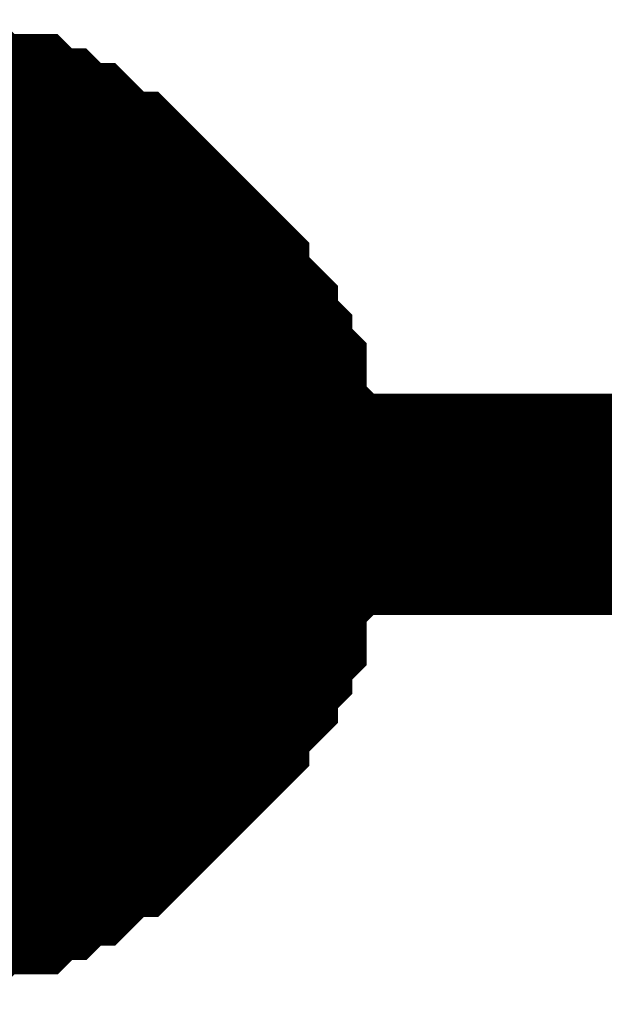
# Model space of a CAD drawing. Header units: inches. Extents: x 0 to 292, y 0 to 193.
# Tile 10 of 256: x 36.757 to 37.549, y 46.218 to 47.552. Entities that reach past the tile are written whole.
import ezdxf

# ---------------------------------------------------------------- set-up
doc = ezdxf.new("R2010")
doc.units = ezdxf.units.IN
doc.layers.add('Sheet', color=255, linetype='Continuous')

msp = doc.modelspace()

# ---------------------------------------------------------------- linework, layer by layer
at = {"layer": 'Sheet'}
for points in [[(36.5904, 47.4024, 0.2997, 0.2997, 0), (36.6099, 47.4024, 0.2997, 0.2997, 0), (36.6489, 47.4024, 0.2997, 0.2997, 0), (36.6684, 47.4024, 0.2997, 0.2997, 0), (36.6879, 47.3829, 0.2997, 0.2997, 0), (36.7073, 47.3829, 0.2997, 0.2997, 0), (36.7463, 47.3829, 0.2997, 0.2997, 0), (36.7658, 47.3634, 0.2997, 0.2997, 0), (36.7853, 47.3634, 0.2997, 0.2997, 0), (36.8048, 47.3439, 0.2997, 0.2997, 0), (36.8242, 47.3439, 0.2997, 0.2997, 0), (36.8437, 47.3244, 0.2997, 0.2997, 0), (36.8632, 47.3049, 0.2997, 0.2997, 0), (36.8827, 47.3049, 0.2997, 0.2997, 0), (36.9022, 47.2854, 0.2997, 0.2997, 0), (36.9217, 47.266, 0.2997, 0.2997, 0), (36.9411, 47.2465, 0.2997, 0.2997, 0), (36.9606, 47.227, 0.2997, 0.2997, 0), (36.9801, 47.2075, 0.2997, 0.2997, 0), (36.9996, 47.188, 0.2997, 0.2997, 0), (36.9996, 47.1685, 0.2997, 0.2997, 0), (37.0191, 47.149, 0.2997, 0.2997, 0), (37.0386, 47.1295, 0.2997, 0.2997, 0), (37.0386, 47.11, 0.2997, 0.2997, 0), (37.058, 47.0905, 0.2997, 0.2997, 0), (37.058, 47.071, 0.2997, 0.2997, 0), (37.0775, 47.0516, 0.2997, 0.2997, 0), (37.0775, 47.0126, 0.2997, 0.2997, 0), (37.0775, 46.9931, 0.2997, 0.2997, 0), (37.097, 46.9736, 0.2997, 0.2997, 0), (37.097, 46.9541, 0.2997, 0.2997, 0), (37.097, 46.9151, 0.2997, 0.2997, 0), (37.097, 46.8956, 0.2997, 0.2997, 0)], [(36.5904, 47.4024, 0.2997, 0.2997, 0), (36.6099, 47.4024, 0.2997, 0.2997, 0), (36.6489, 47.4024, 0.2997, 0.2997, 0), (36.6684, 47.4024, 0.2997, 0.2997, 0), (36.6879, 47.3829, 0.2997, 0.2997, 0), (36.7073, 47.3829, 0.2997, 0.2997, 0), (36.7463, 47.3829, 0.2997, 0.2997, 0), (36.7658, 47.3634, 0.2997, 0.2997, 0), (36.7853, 47.3634, 0.2997, 0.2997, 0), (36.8048, 47.3439, 0.2997, 0.2997, 0), (36.8242, 47.3439, 0.2997, 0.2997, 0), (36.8437, 47.3244, 0.2997, 0.2997, 0), (36.8632, 47.3049, 0.2997, 0.2997, 0), (36.8827, 47.3049, 0.2997, 0.2997, 0), (36.9022, 47.2854, 0.2997, 0.2997, 0), (36.9217, 47.266, 0.2997, 0.2997, 0), (36.9411, 47.2465, 0.2997, 0.2997, 0), (36.9606, 47.227, 0.2997, 0.2997, 0), (36.9801, 47.2075, 0.2997, 0.2997, 0), (36.9996, 47.188, 0.2997, 0.2997, 0), (36.9996, 47.1685, 0.2997, 0.2997, 0), (37.0191, 47.149, 0.2997, 0.2997, 0), (37.0386, 47.1295, 0.2997, 0.2997, 0), (37.0386, 47.11, 0.2997, 0.2997, 0), (37.058, 47.0905, 0.2997, 0.2997, 0), (37.058, 47.071, 0.2997, 0.2997, 0), (37.0775, 47.0516, 0.2997, 0.2997, 0), (37.0775, 47.0126, 0.2997, 0.2997, 0), (37.0775, 46.9931, 0.2997, 0.2997, 0), (37.097, 46.9736, 0.2997, 0.2997, 0), (37.097, 46.9541, 0.2997, 0.2997, 0), (37.097, 46.9151, 0.2997, 0.2997, 0), (37.097, 46.8956, 0.2997, 0.2997, 0)], [(36.5904, 47.4024, 0.2997, 0.2997, 0), (36.6099, 47.4024, 0.2997, 0.2997, 0), (36.6489, 47.4024, 0.2997, 0.2997, 0), (36.6684, 47.4024, 0.2997, 0.2997, 0), (36.6879, 47.3829, 0.2997, 0.2997, 0), (36.7073, 47.3829, 0.2997, 0.2997, 0), (36.7463, 47.3829, 0.2997, 0.2997, 0), (36.7658, 47.3634, 0.2997, 0.2997, 0), (36.7853, 47.3634, 0.2997, 0.2997, 0), (36.8048, 47.3439, 0.2997, 0.2997, 0), (36.8242, 47.3439, 0.2997, 0.2997, 0), (36.8437, 47.3244, 0.2997, 0.2997, 0), (36.8632, 47.3049, 0.2997, 0.2997, 0), (36.8827, 47.3049, 0.2997, 0.2997, 0), (36.9022, 47.2854, 0.2997, 0.2997, 0), (36.9217, 47.266, 0.2997, 0.2997, 0), (36.9411, 47.2465, 0.2997, 0.2997, 0), (36.9606, 47.227, 0.2997, 0.2997, 0), (36.9801, 47.2075, 0.2997, 0.2997, 0), (36.9996, 47.188, 0.2997, 0.2997, 0), (36.9996, 47.1685, 0.2997, 0.2997, 0), (37.0191, 47.149, 0.2997, 0.2997, 0), (37.0386, 47.1295, 0.2997, 0.2997, 0), (37.0386, 47.11, 0.2997, 0.2997, 0), (37.058, 47.0905, 0.2997, 0.2997, 0), (37.058, 47.071, 0.2997, 0.2997, 0), (37.0775, 47.0516, 0.2997, 0.2997, 0), (37.0775, 47.0126, 0.2997, 0.2997, 0), (37.0775, 46.9931, 0.2997, 0.2997, 0), (37.097, 46.9736, 0.2997, 0.2997, 0), (37.097, 46.9541, 0.2997, 0.2997, 0), (37.097, 46.9151, 0.2997, 0.2997, 0), (37.097, 46.8956, 0.2997, 0.2997, 0)], [(36.5904, 47.4024, 0.2997, 0.2997, 0), (36.6099, 47.4024, 0.2997, 0.2997, 0), (36.6489, 47.4024, 0.2997, 0.2997, 0), (36.6684, 47.4024, 0.2997, 0.2997, 0), (36.6879, 47.3829, 0.2997, 0.2997, 0), (36.7073, 47.3829, 0.2997, 0.2997, 0), (36.7463, 47.3829, 0.2997, 0.2997, 0), (36.7658, 47.3634, 0.2997, 0.2997, 0), (36.7853, 47.3634, 0.2997, 0.2997, 0), (36.8048, 47.3439, 0.2997, 0.2997, 0), (36.8242, 47.3439, 0.2997, 0.2997, 0), (36.8437, 47.3244, 0.2997, 0.2997, 0), (36.8632, 47.3049, 0.2997, 0.2997, 0), (36.8827, 47.3049, 0.2997, 0.2997, 0), (36.9022, 47.2854, 0.2997, 0.2997, 0), (36.9217, 47.266, 0.2997, 0.2997, 0), (36.9411, 47.2465, 0.2997, 0.2997, 0), (36.9606, 47.227, 0.2997, 0.2997, 0), (36.9801, 47.2075, 0.2997, 0.2997, 0), (36.9996, 47.188, 0.2997, 0.2997, 0), (36.9996, 47.1685, 0.2997, 0.2997, 0), (37.0191, 47.149, 0.2997, 0.2997, 0), (37.0386, 47.1295, 0.2997, 0.2997, 0), (37.0386, 47.11, 0.2997, 0.2997, 0), (37.058, 47.0905, 0.2997, 0.2997, 0), (37.058, 47.071, 0.2997, 0.2997, 0), (37.0775, 47.0516, 0.2997, 0.2997, 0), (37.0775, 47.0126, 0.2997, 0.2997, 0), (37.0775, 46.9931, 0.2997, 0.2997, 0), (37.097, 46.9736, 0.2997, 0.2997, 0), (37.097, 46.9541, 0.2997, 0.2997, 0), (37.097, 46.9151, 0.2997, 0.2997, 0), (37.097, 46.8956, 0.2997, 0.2997, 0)], [(36.7073, 47.3829, 0.0991, 0.0991, 0), (36.7463, 47.3829, 0.0991, 0.0991, 0), (36.7658, 47.3634, 0.0991, 0.0991, 0), (36.7853, 47.3634, 0.0991, 0.0991, 0), (36.8048, 47.3439, 0.0991, 0.0991, 0), (36.8242, 47.3439, 0.0991, 0.0991, 0), (36.8437, 47.3244, 0.0991, 0.0991, 0), (36.8632, 47.3049, 0.0991, 0.0991, 0), (36.8827, 47.3049, 0.0991, 0.0991, 0), (36.9022, 47.2854, 0.0991, 0.0991, 0), (36.9217, 47.266, 0.0991, 0.0991, 0), (36.9411, 47.2465, 0.0991, 0.0991, 0), (36.9606, 47.227, 0.0991, 0.0991, 0), (36.9801, 47.2075, 0.0991, 0.0991, 0), (36.9996, 47.188, 0.0991, 0.0991, 0), (36.9996, 47.1685, 0.0991, 0.0991, 0), (37.0191, 47.149, 0.0991, 0.0991, 0), (37.0386, 47.1295, 0.0991, 0.0991, 0), (37.0386, 47.11, 0.0991, 0.0991, 0), (37.058, 47.0905, 0.0991, 0.0991, 0), (37.058, 47.071, 0.0991, 0.0991, 0), (37.0775, 47.0516, 0.0991, 0.0991, 0), (37.0775, 47.0126, 0.0991, 0.0991, 0), (37.0775, 46.9931, 0.0991, 0.0991, 0), (37.097, 46.9736, 0.0991, 0.0991, 0), (37.097, 46.9541, 0.0991, 0.0991, 0), (37.097, 46.9151, 0.0991, 0.0991, 0), (37.097, 46.8956, 0.0991, 0.0991, 0)], [(36.7073, 47.3829, 0.0991, 0.0991, 0), (36.7463, 47.3829, 0.0991, 0.0991, 0), (36.7658, 47.3634, 0.0991, 0.0991, 0), (36.7853, 47.3634, 0.0991, 0.0991, 0), (36.8048, 47.3439, 0.0991, 0.0991, 0), (36.8242, 47.3439, 0.0991, 0.0991, 0), (36.8437, 47.3244, 0.0991, 0.0991, 0), (36.8632, 47.3049, 0.0991, 0.0991, 0), (36.8827, 47.3049, 0.0991, 0.0991, 0), (36.9022, 47.2854, 0.0991, 0.0991, 0), (36.9217, 47.266, 0.0991, 0.0991, 0), (36.9411, 47.2465, 0.0991, 0.0991, 0), (36.9606, 47.227, 0.0991, 0.0991, 0), (36.9801, 47.2075, 0.0991, 0.0991, 0), (36.9996, 47.188, 0.0991, 0.0991, 0), (36.9996, 47.1685, 0.0991, 0.0991, 0), (37.0191, 47.149, 0.0991, 0.0991, 0), (37.0386, 47.1295, 0.0991, 0.0991, 0), (37.0386, 47.11, 0.0991, 0.0991, 0), (37.058, 47.0905, 0.0991, 0.0991, 0), (37.058, 47.071, 0.0991, 0.0991, 0), (37.0775, 47.0516, 0.0991, 0.0991, 0), (37.0775, 47.0126, 0.0991, 0.0991, 0), (37.0775, 46.9931, 0.0991, 0.0991, 0), (37.097, 46.9736, 0.0991, 0.0991, 0), (37.097, 46.9541, 0.0991, 0.0991, 0), (37.097, 46.9151, 0.0991, 0.0991, 0), (37.097, 46.8956, 0.0991, 0.0991, 0)], [(36.7073, 47.3829, 0.0991, 0.0991, 0), (36.7463, 47.3829, 0.0991, 0.0991, 0), (36.7658, 47.3634, 0.0991, 0.0991, 0), (36.7853, 47.3634, 0.0991, 0.0991, 0), (36.8048, 47.3439, 0.0991, 0.0991, 0), (36.8242, 47.3439, 0.0991, 0.0991, 0), (36.8437, 47.3244, 0.0991, 0.0991, 0), (36.8632, 47.3049, 0.0991, 0.0991, 0), (36.8827, 47.3049, 0.0991, 0.0991, 0), (36.9022, 47.2854, 0.0991, 0.0991, 0), (36.9217, 47.266, 0.0991, 0.0991, 0), (36.9411, 47.2465, 0.0991, 0.0991, 0), (36.9606, 47.227, 0.0991, 0.0991, 0), (36.9801, 47.2075, 0.0991, 0.0991, 0), (36.9996, 47.188, 0.0991, 0.0991, 0), (36.9996, 47.1685, 0.0991, 0.0991, 0), (37.0191, 47.149, 0.0991, 0.0991, 0), (37.0386, 47.1295, 0.0991, 0.0991, 0), (37.0386, 47.11, 0.0991, 0.0991, 0), (37.058, 47.0905, 0.0991, 0.0991, 0), (37.058, 47.071, 0.0991, 0.0991, 0), (37.0775, 47.0516, 0.0991, 0.0991, 0), (37.0775, 47.0126, 0.0991, 0.0991, 0), (37.0775, 46.9931, 0.0991, 0.0991, 0), (37.097, 46.9736, 0.0991, 0.0991, 0), (37.097, 46.9541, 0.0991, 0.0991, 0), (37.097, 46.9151, 0.0991, 0.0991, 0), (37.097, 46.8956, 0.0991, 0.0991, 0)], [(36.7073, 47.3829, 0.0991, 0.0991, 0), (36.7463, 47.3829, 0.0991, 0.0991, 0), (36.7658, 47.3634, 0.0991, 0.0991, 0), (36.7853, 47.3634, 0.0991, 0.0991, 0), (36.8048, 47.3439, 0.0991, 0.0991, 0), (36.8242, 47.3439, 0.0991, 0.0991, 0), (36.8437, 47.3244, 0.0991, 0.0991, 0), (36.8632, 47.3049, 0.0991, 0.0991, 0), (36.8827, 47.3049, 0.0991, 0.0991, 0), (36.9022, 47.2854, 0.0991, 0.0991, 0), (36.9217, 47.266, 0.0991, 0.0991, 0), (36.9411, 47.2465, 0.0991, 0.0991, 0), (36.9606, 47.227, 0.0991, 0.0991, 0), (36.9801, 47.2075, 0.0991, 0.0991, 0), (36.9996, 47.188, 0.0991, 0.0991, 0), (36.9996, 47.1685, 0.0991, 0.0991, 0), (37.0191, 47.149, 0.0991, 0.0991, 0), (37.0386, 47.1295, 0.0991, 0.0991, 0), (37.0386, 47.11, 0.0991, 0.0991, 0), (37.058, 47.0905, 0.0991, 0.0991, 0), (37.058, 47.071, 0.0991, 0.0991, 0), (37.0775, 47.0516, 0.0991, 0.0991, 0), (37.0775, 47.0126, 0.0991, 0.0991, 0), (37.0775, 46.9931, 0.0991, 0.0991, 0), (37.097, 46.9736, 0.0991, 0.0991, 0), (37.097, 46.9541, 0.0991, 0.0991, 0), (37.097, 46.9151, 0.0991, 0.0991, 0), (37.097, 46.8956, 0.0991, 0.0991, 0)], [(37.097, 46.8956, 0.2997, 0.2997, 0), (37.097, 46.8761, 0.2997, 0.2997, 0), (37.097, 46.8371, 0.2997, 0.2997, 0), (37.097, 46.8177, 0.2997, 0.2997, 0), (37.0775, 46.7982, 0.2997, 0.2997, 0), (37.0775, 46.7787, 0.2997, 0.2997, 0), (37.0775, 46.7397, 0.2997, 0.2997, 0), (37.058, 46.7202, 0.2997, 0.2997, 0), (37.058, 46.7007, 0.2997, 0.2997, 0), (37.0386, 46.6812, 0.2997, 0.2997, 0), (37.0386, 46.6617, 0.2997, 0.2997, 0), (37.0191, 46.6422, 0.2997, 0.2997, 0), (36.9996, 46.6227, 0.2997, 0.2997, 0), (36.9996, 46.6033, 0.2997, 0.2997, 0), (36.9801, 46.5838, 0.2997, 0.2997, 0), (36.9606, 46.5643, 0.2997, 0.2997, 0), (36.9411, 46.5448, 0.2997, 0.2997, 0), (36.9217, 46.5253, 0.2997, 0.2997, 0), (36.9022, 46.5058, 0.2997, 0.2997, 0), (36.8827, 46.4863, 0.2997, 0.2997, 0), (36.8632, 46.4863, 0.2997, 0.2997, 0), (36.8437, 46.4668, 0.2997, 0.2997, 0), (36.8242, 46.4473, 0.2997, 0.2997, 0), (36.8048, 46.4473, 0.2997, 0.2997, 0), (36.7853, 46.4278, 0.2997, 0.2997, 0), (36.7658, 46.4278, 0.2997, 0.2997, 0), (36.7463, 46.4083, 0.2997, 0.2997, 0), (36.7073, 46.4083, 0.2997, 0.2997, 0), (36.6879, 46.4083, 0.2997, 0.2997, 0), (36.6684, 46.3889, 0.2997, 0.2997, 0), (36.6489, 46.3889, 0.2997, 0.2997, 0), (36.6099, 46.3889, 0.2997, 0.2997, 0), (36.5904, 46.3889, 0.2997, 0.2997, 0)], [(36.5904, 45.0635, 0.2997, 0.2997, 0), (36.5904, 46.8956, 0.2997, 0.2997, 0), (48.3002, 46.8956, 0.2997, 0.2997, 0), (62.6597, 46.8956, 0.2997, 0.2997, 0), (62.6597, 42.3542, 0.2997, 0.2997, 0)], [(37.097, 46.8956, 0.2997, 0.2997, 0), (37.097, 46.8761, 0.2997, 0.2997, 0), (37.097, 46.8371, 0.2997, 0.2997, 0), (37.097, 46.8177, 0.2997, 0.2997, 0), (37.0775, 46.7982, 0.2997, 0.2997, 0), (37.0775, 46.7787, 0.2997, 0.2997, 0), (37.0775, 46.7397, 0.2997, 0.2997, 0), (37.058, 46.7202, 0.2997, 0.2997, 0), (37.058, 46.7007, 0.2997, 0.2997, 0), (37.0386, 46.6812, 0.2997, 0.2997, 0), (37.0386, 46.6617, 0.2997, 0.2997, 0), (37.0191, 46.6422, 0.2997, 0.2997, 0), (36.9996, 46.6227, 0.2997, 0.2997, 0), (36.9996, 46.6033, 0.2997, 0.2997, 0), (36.9801, 46.5838, 0.2997, 0.2997, 0), (36.9606, 46.5643, 0.2997, 0.2997, 0), (36.9411, 46.5448, 0.2997, 0.2997, 0), (36.9217, 46.5253, 0.2997, 0.2997, 0), (36.9022, 46.5058, 0.2997, 0.2997, 0), (36.8827, 46.4863, 0.2997, 0.2997, 0), (36.8632, 46.4863, 0.2997, 0.2997, 0), (36.8437, 46.4668, 0.2997, 0.2997, 0), (36.8242, 46.4473, 0.2997, 0.2997, 0), (36.8048, 46.4473, 0.2997, 0.2997, 0), (36.7853, 46.4278, 0.2997, 0.2997, 0), (36.7658, 46.4278, 0.2997, 0.2997, 0), (36.7463, 46.4083, 0.2997, 0.2997, 0), (36.7073, 46.4083, 0.2997, 0.2997, 0), (36.6879, 46.4083, 0.2997, 0.2997, 0), (36.6684, 46.3889, 0.2997, 0.2997, 0), (36.6489, 46.3889, 0.2997, 0.2997, 0), (36.6099, 46.3889, 0.2997, 0.2997, 0), (36.5904, 46.3889, 0.2997, 0.2997, 0)], [(37.097, 46.8956, 0.2997, 0.2997, 0), (37.097, 46.8761, 0.2997, 0.2997, 0), (37.097, 46.8371, 0.2997, 0.2997, 0), (37.097, 46.8177, 0.2997, 0.2997, 0), (37.0775, 46.7982, 0.2997, 0.2997, 0), (37.0775, 46.7787, 0.2997, 0.2997, 0), (37.0775, 46.7397, 0.2997, 0.2997, 0), (37.058, 46.7202, 0.2997, 0.2997, 0), (37.058, 46.7007, 0.2997, 0.2997, 0), (37.0386, 46.6812, 0.2997, 0.2997, 0), (37.0386, 46.6617, 0.2997, 0.2997, 0), (37.0191, 46.6422, 0.2997, 0.2997, 0), (36.9996, 46.6227, 0.2997, 0.2997, 0), (36.9996, 46.6033, 0.2997, 0.2997, 0), (36.9801, 46.5838, 0.2997, 0.2997, 0), (36.9606, 46.5643, 0.2997, 0.2997, 0), (36.9411, 46.5448, 0.2997, 0.2997, 0), (36.9217, 46.5253, 0.2997, 0.2997, 0), (36.9022, 46.5058, 0.2997, 0.2997, 0), (36.8827, 46.4863, 0.2997, 0.2997, 0), (36.8632, 46.4863, 0.2997, 0.2997, 0), (36.8437, 46.4668, 0.2997, 0.2997, 0), (36.8242, 46.4473, 0.2997, 0.2997, 0), (36.8048, 46.4473, 0.2997, 0.2997, 0), (36.7853, 46.4278, 0.2997, 0.2997, 0), (36.7658, 46.4278, 0.2997, 0.2997, 0), (36.7463, 46.4083, 0.2997, 0.2997, 0), (36.7073, 46.4083, 0.2997, 0.2997, 0), (36.6879, 46.4083, 0.2997, 0.2997, 0), (36.6684, 46.3889, 0.2997, 0.2997, 0), (36.6489, 46.3889, 0.2997, 0.2997, 0), (36.6099, 46.3889, 0.2997, 0.2997, 0), (36.5904, 46.3889, 0.2997, 0.2997, 0)], [(37.097, 46.8956, 0.2997, 0.2997, 0), (37.097, 46.8761, 0.2997, 0.2997, 0), (37.097, 46.8371, 0.2997, 0.2997, 0), (37.097, 46.8177, 0.2997, 0.2997, 0), (37.0775, 46.7982, 0.2997, 0.2997, 0), (37.0775, 46.7787, 0.2997, 0.2997, 0), (37.0775, 46.7397, 0.2997, 0.2997, 0), (37.058, 46.7202, 0.2997, 0.2997, 0), (37.058, 46.7007, 0.2997, 0.2997, 0), (37.0386, 46.6812, 0.2997, 0.2997, 0), (37.0386, 46.6617, 0.2997, 0.2997, 0), (37.0191, 46.6422, 0.2997, 0.2997, 0), (36.9996, 46.6227, 0.2997, 0.2997, 0), (36.9996, 46.6033, 0.2997, 0.2997, 0), (36.9801, 46.5838, 0.2997, 0.2997, 0), (36.9606, 46.5643, 0.2997, 0.2997, 0), (36.9411, 46.5448, 0.2997, 0.2997, 0), (36.9217, 46.5253, 0.2997, 0.2997, 0), (36.9022, 46.5058, 0.2997, 0.2997, 0), (36.8827, 46.4863, 0.2997, 0.2997, 0), (36.8632, 46.4863, 0.2997, 0.2997, 0), (36.8437, 46.4668, 0.2997, 0.2997, 0), (36.8242, 46.4473, 0.2997, 0.2997, 0), (36.8048, 46.4473, 0.2997, 0.2997, 0), (36.7853, 46.4278, 0.2997, 0.2997, 0), (36.7658, 46.4278, 0.2997, 0.2997, 0), (36.7463, 46.4083, 0.2997, 0.2997, 0), (36.7073, 46.4083, 0.2997, 0.2997, 0), (36.6879, 46.4083, 0.2997, 0.2997, 0), (36.6684, 46.3889, 0.2997, 0.2997, 0), (36.6489, 46.3889, 0.2997, 0.2997, 0), (36.6099, 46.3889, 0.2997, 0.2997, 0), (36.5904, 46.3889, 0.2997, 0.2997, 0)], [(37.097, 46.8956, 0.2997, 0.2997, 0), (37.097, 46.8956, 0.2997, 0.2997, 0), (37.097, 46.8956, 0.2997, 0.2997, 0), (37.097, 46.8956, 0.2997, 0.2997, 0), (37.097, 46.8956, 0.2997, 0.2997, 0), (37.097, 46.8956, 0.2997, 0.2997, 0), (37.097, 46.8956, 0.2997, 0.2997, 0), (37.097, 46.8956, 0.2997, 0.2997, 0), (37.097, 46.8956, 0.2997, 0.2997, 0), (37.097, 46.8956, 0.2997, 0.2997, 0), (37.097, 46.8956, 0.2997, 0.2997, 0), (37.097, 46.8956, 0.2997, 0.2997, 0), (37.097, 46.8956, 0.2997, 0.2997, 0), (37.097, 46.8956, 0.2997, 0.2997, 0), (37.097, 46.8956, 0.2997, 0.2997, 0), (37.097, 46.8956, 0.2997, 0.2997, 0), (37.097, 46.8956, 0.2997, 0.2997, 0), (37.097, 46.8956, 0.2997, 0.2997, 0), (37.097, 46.8956, 0.2997, 0.2997, 0), (37.097, 46.8956, 0.2997, 0.2997, 0), (37.097, 46.8956, 0.2997, 0.2997, 0), (37.097, 46.8956, 0.2997, 0.2997, 0), (37.097, 46.8956, 0.2997, 0.2997, 0), (37.097, 46.8956, 0.2997, 0.2997, 0), (37.097, 46.8956, 0.2997, 0.2997, 0), (37.097, 46.8956, 0.2997, 0.2997, 0), (37.097, 46.8956, 0.2997, 0.2997, 0), (37.097, 46.8956, 0.2997, 0.2997, 0), (37.097, 46.8956, 0.2997, 0.2997, 0), (37.097, 46.8956, 0.2997, 0.2997, 0), (37.097, 46.8956, 0.2997, 0.2997, 0), (37.097, 46.8956, 0.2997, 0.2997, 0), (37.097, 46.8956, 0.2997, 0.2997, 0)], [(37.097, 46.8956, 0.2997, 0.2997, 0), (37.097, 46.8956, 0.2997, 0.2997, 0)], [(37.097, 46.8956, 0.2997, 0.2997, 0), (37.097, 46.8956, 0.2997, 0.2997, 0), (37.097, 46.8956, 0.2997, 0.2997, 0), (37.097, 46.8956, 0.2997, 0.2997, 0), (37.097, 46.8956, 0.2997, 0.2997, 0), (37.097, 46.8956, 0.2997, 0.2997, 0), (37.097, 46.8956, 0.2997, 0.2997, 0), (37.097, 46.8956, 0.2997, 0.2997, 0), (37.097, 46.8956, 0.2997, 0.2997, 0), (37.097, 46.8956, 0.2997, 0.2997, 0), (37.097, 46.8956, 0.2997, 0.2997, 0), (37.097, 46.8956, 0.2997, 0.2997, 0), (37.097, 46.8956, 0.2997, 0.2997, 0), (37.097, 46.8956, 0.2997, 0.2997, 0), (37.097, 46.8956, 0.2997, 0.2997, 0), (37.097, 46.8956, 0.2997, 0.2997, 0), (37.097, 46.8956, 0.2997, 0.2997, 0), (37.097, 46.8956, 0.2997, 0.2997, 0), (37.097, 46.8956, 0.2997, 0.2997, 0), (37.097, 46.8956, 0.2997, 0.2997, 0), (37.097, 46.8956, 0.2997, 0.2997, 0), (37.097, 46.8956, 0.2997, 0.2997, 0), (37.097, 46.8956, 0.2997, 0.2997, 0), (37.097, 46.8956, 0.2997, 0.2997, 0), (37.097, 46.8956, 0.2997, 0.2997, 0), (37.097, 46.8956, 0.2997, 0.2997, 0), (37.097, 46.8956, 0.2997, 0.2997, 0), (37.097, 46.8956, 0.2997, 0.2997, 0), (37.097, 46.8956, 0.2997, 0.2997, 0), (37.097, 46.8956, 0.2997, 0.2997, 0), (37.097, 46.8956, 0.2997, 0.2997, 0), (37.097, 46.8956, 0.2997, 0.2997, 0), (37.097, 46.8956, 0.2997, 0.2997, 0)], [(37.097, 46.8956, 0.2997, 0.2997, 0), (37.097, 46.8956, 0.2997, 0.2997, 0)], [(37.097, 46.8956, 0.2997, 0.2997, 0), (37.097, 46.8956, 0.2997, 0.2997, 0), (37.097, 46.8956, 0.2997, 0.2997, 0), (37.097, 46.8956, 0.2997, 0.2997, 0), (37.097, 46.8956, 0.2997, 0.2997, 0), (37.097, 46.8956, 0.2997, 0.2997, 0), (37.097, 46.8956, 0.2997, 0.2997, 0), (37.097, 46.8956, 0.2997, 0.2997, 0), (37.097, 46.8956, 0.2997, 0.2997, 0), (37.097, 46.8956, 0.2997, 0.2997, 0), (37.097, 46.8956, 0.2997, 0.2997, 0), (37.097, 46.8956, 0.2997, 0.2997, 0), (37.097, 46.8956, 0.2997, 0.2997, 0), (37.097, 46.8956, 0.2997, 0.2997, 0), (37.097, 46.8956, 0.2997, 0.2997, 0), (37.097, 46.8956, 0.2997, 0.2997, 0), (37.097, 46.8956, 0.2997, 0.2997, 0), (37.097, 46.8956, 0.2997, 0.2997, 0), (37.097, 46.8956, 0.2997, 0.2997, 0), (37.097, 46.8956, 0.2997, 0.2997, 0), (37.097, 46.8956, 0.2997, 0.2997, 0), (37.097, 46.8956, 0.2997, 0.2997, 0), (37.097, 46.8956, 0.2997, 0.2997, 0), (37.097, 46.8956, 0.2997, 0.2997, 0), (37.097, 46.8956, 0.2997, 0.2997, 0), (37.097, 46.8956, 0.2997, 0.2997, 0), (37.097, 46.8956, 0.2997, 0.2997, 0), (37.097, 46.8956, 0.2997, 0.2997, 0), (37.097, 46.8956, 0.2997, 0.2997, 0), (37.097, 46.8956, 0.2997, 0.2997, 0), (37.097, 46.8956, 0.2997, 0.2997, 0), (37.097, 46.8956, 0.2997, 0.2997, 0), (37.097, 46.8956, 0.2997, 0.2997, 0)], [(37.097, 46.8956, 0.2997, 0.2997, 0), (37.097, 46.8956, 0.2997, 0.2997, 0)], [(37.097, 46.8956, 0.2997, 0.2997, 0), (37.097, 46.8956, 0.2997, 0.2997, 0), (37.097, 46.8956, 0.2997, 0.2997, 0), (37.097, 46.8956, 0.2997, 0.2997, 0), (37.097, 46.8956, 0.2997, 0.2997, 0), (37.097, 46.8956, 0.2997, 0.2997, 0), (37.097, 46.8956, 0.2997, 0.2997, 0), (37.097, 46.8956, 0.2997, 0.2997, 0), (37.097, 46.8956, 0.2997, 0.2997, 0), (37.097, 46.8956, 0.2997, 0.2997, 0), (37.097, 46.8956, 0.2997, 0.2997, 0), (37.097, 46.8956, 0.2997, 0.2997, 0), (37.097, 46.8956, 0.2997, 0.2997, 0), (37.097, 46.8956, 0.2997, 0.2997, 0), (37.097, 46.8956, 0.2997, 0.2997, 0), (37.097, 46.8956, 0.2997, 0.2997, 0), (37.097, 46.8956, 0.2997, 0.2997, 0), (37.097, 46.8956, 0.2997, 0.2997, 0), (37.097, 46.8956, 0.2997, 0.2997, 0), (37.097, 46.8956, 0.2997, 0.2997, 0), (37.097, 46.8956, 0.2997, 0.2997, 0), (37.097, 46.8956, 0.2997, 0.2997, 0), (37.097, 46.8956, 0.2997, 0.2997, 0), (37.097, 46.8956, 0.2997, 0.2997, 0), (37.097, 46.8956, 0.2997, 0.2997, 0), (37.097, 46.8956, 0.2997, 0.2997, 0), (37.097, 46.8956, 0.2997, 0.2997, 0), (37.097, 46.8956, 0.2997, 0.2997, 0), (37.097, 46.8956, 0.2997, 0.2997, 0), (37.097, 46.8956, 0.2997, 0.2997, 0), (37.097, 46.8956, 0.2997, 0.2997, 0), (37.097, 46.8956, 0.2997, 0.2997, 0), (37.097, 46.8956, 0.2997, 0.2997, 0)], [(37.097, 46.8956, 0.2997, 0.2997, 0), (37.097, 46.8956, 0.2997, 0.2997, 0)], [(37.097, 46.8956, 0.0991, 0.0991, 0), (37.097, 46.8761, 0.0991, 0.0991, 0), (37.097, 46.8371, 0.0991, 0.0991, 0), (37.097, 46.8177, 0.0991, 0.0991, 0), (37.0775, 46.7982, 0.0991, 0.0991, 0), (37.0775, 46.7787, 0.0991, 0.0991, 0), (37.0775, 46.7397, 0.0991, 0.0991, 0), (37.058, 46.7202, 0.0991, 0.0991, 0), (37.058, 46.7007, 0.0991, 0.0991, 0), (37.0386, 46.6812, 0.0991, 0.0991, 0), (37.0386, 46.6617, 0.0991, 0.0991, 0), (37.0191, 46.6422, 0.0991, 0.0991, 0), (36.9996, 46.6227, 0.0991, 0.0991, 0), (36.9996, 46.6033, 0.0991, 0.0991, 0), (36.9801, 46.5838, 0.0991, 0.0991, 0), (36.9606, 46.5643, 0.0991, 0.0991, 0), (36.9411, 46.5448, 0.0991, 0.0991, 0), (36.9217, 46.5253, 0.0991, 0.0991, 0), (36.9022, 46.5058, 0.0991, 0.0991, 0), (36.8827, 46.4863, 0.0991, 0.0991, 0), (36.8632, 46.4863, 0.0991, 0.0991, 0), (36.8437, 46.4668, 0.0991, 0.0991, 0), (36.8242, 46.4473, 0.0991, 0.0991, 0), (36.8048, 46.4473, 0.0991, 0.0991, 0), (36.7853, 46.4278, 0.0991, 0.0991, 0), (36.7658, 46.4278, 0.0991, 0.0991, 0), (36.7463, 46.4083, 0.0991, 0.0991, 0), (36.7073, 46.4083, 0.0991, 0.0991, 0)], [(37.097, 46.8956, 0.0991, 0.0991, 0), (37.097, 46.8761, 0.0991, 0.0991, 0), (37.097, 46.8371, 0.0991, 0.0991, 0), (37.097, 46.8177, 0.0991, 0.0991, 0), (37.0775, 46.7982, 0.0991, 0.0991, 0), (37.0775, 46.7787, 0.0991, 0.0991, 0), (37.0775, 46.7397, 0.0991, 0.0991, 0), (37.058, 46.7202, 0.0991, 0.0991, 0), (37.058, 46.7007, 0.0991, 0.0991, 0), (37.0386, 46.6812, 0.0991, 0.0991, 0), (37.0386, 46.6617, 0.0991, 0.0991, 0), (37.0191, 46.6422, 0.0991, 0.0991, 0), (36.9996, 46.6227, 0.0991, 0.0991, 0), (36.9996, 46.6033, 0.0991, 0.0991, 0), (36.9801, 46.5838, 0.0991, 0.0991, 0), (36.9606, 46.5643, 0.0991, 0.0991, 0), (36.9411, 46.5448, 0.0991, 0.0991, 0), (36.9217, 46.5253, 0.0991, 0.0991, 0), (36.9022, 46.5058, 0.0991, 0.0991, 0), (36.8827, 46.4863, 0.0991, 0.0991, 0), (36.8632, 46.4863, 0.0991, 0.0991, 0), (36.8437, 46.4668, 0.0991, 0.0991, 0), (36.8242, 46.4473, 0.0991, 0.0991, 0), (36.8048, 46.4473, 0.0991, 0.0991, 0), (36.7853, 46.4278, 0.0991, 0.0991, 0), (36.7658, 46.4278, 0.0991, 0.0991, 0), (36.7463, 46.4083, 0.0991, 0.0991, 0), (36.7073, 46.4083, 0.0991, 0.0991, 0)], [(37.097, 46.8956, 0.0991, 0.0991, 0), (37.097, 46.8761, 0.0991, 0.0991, 0), (37.097, 46.8371, 0.0991, 0.0991, 0), (37.097, 46.8177, 0.0991, 0.0991, 0), (37.0775, 46.7982, 0.0991, 0.0991, 0), (37.0775, 46.7787, 0.0991, 0.0991, 0), (37.0775, 46.7397, 0.0991, 0.0991, 0), (37.058, 46.7202, 0.0991, 0.0991, 0), (37.058, 46.7007, 0.0991, 0.0991, 0), (37.0386, 46.6812, 0.0991, 0.0991, 0), (37.0386, 46.6617, 0.0991, 0.0991, 0), (37.0191, 46.6422, 0.0991, 0.0991, 0), (36.9996, 46.6227, 0.0991, 0.0991, 0), (36.9996, 46.6033, 0.0991, 0.0991, 0), (36.9801, 46.5838, 0.0991, 0.0991, 0), (36.9606, 46.5643, 0.0991, 0.0991, 0), (36.9411, 46.5448, 0.0991, 0.0991, 0), (36.9217, 46.5253, 0.0991, 0.0991, 0), (36.9022, 46.5058, 0.0991, 0.0991, 0), (36.8827, 46.4863, 0.0991, 0.0991, 0), (36.8632, 46.4863, 0.0991, 0.0991, 0), (36.8437, 46.4668, 0.0991, 0.0991, 0), (36.8242, 46.4473, 0.0991, 0.0991, 0), (36.8048, 46.4473, 0.0991, 0.0991, 0), (36.7853, 46.4278, 0.0991, 0.0991, 0), (36.7658, 46.4278, 0.0991, 0.0991, 0), (36.7463, 46.4083, 0.0991, 0.0991, 0), (36.7073, 46.4083, 0.0991, 0.0991, 0)], [(37.097, 46.8956, 0.0991, 0.0991, 0), (37.097, 46.8761, 0.0991, 0.0991, 0), (37.097, 46.8371, 0.0991, 0.0991, 0), (37.097, 46.8177, 0.0991, 0.0991, 0), (37.0775, 46.7982, 0.0991, 0.0991, 0), (37.0775, 46.7787, 0.0991, 0.0991, 0), (37.0775, 46.7397, 0.0991, 0.0991, 0), (37.058, 46.7202, 0.0991, 0.0991, 0), (37.058, 46.7007, 0.0991, 0.0991, 0), (37.0386, 46.6812, 0.0991, 0.0991, 0), (37.0386, 46.6617, 0.0991, 0.0991, 0), (37.0191, 46.6422, 0.0991, 0.0991, 0), (36.9996, 46.6227, 0.0991, 0.0991, 0), (36.9996, 46.6033, 0.0991, 0.0991, 0), (36.9801, 46.5838, 0.0991, 0.0991, 0), (36.9606, 46.5643, 0.0991, 0.0991, 0), (36.9411, 46.5448, 0.0991, 0.0991, 0), (36.9217, 46.5253, 0.0991, 0.0991, 0), (36.9022, 46.5058, 0.0991, 0.0991, 0), (36.8827, 46.4863, 0.0991, 0.0991, 0), (36.8632, 46.4863, 0.0991, 0.0991, 0), (36.8437, 46.4668, 0.0991, 0.0991, 0), (36.8242, 46.4473, 0.0991, 0.0991, 0), (36.8048, 46.4473, 0.0991, 0.0991, 0), (36.7853, 46.4278, 0.0991, 0.0991, 0), (36.7658, 46.4278, 0.0991, 0.0991, 0), (36.7463, 46.4083, 0.0991, 0.0991, 0), (36.7073, 46.4083, 0.0991, 0.0991, 0)], [(37.097, 46.8956, 0.0991, 0.0991, 0), (37.097, 46.8956, 0.0991, 0.0991, 0), (37.097, 46.8956, 0.0991, 0.0991, 0), (37.097, 46.8956, 0.0991, 0.0991, 0), (37.097, 46.8956, 0.0991, 0.0991, 0), (37.097, 46.8956, 0.0991, 0.0991, 0), (37.097, 46.8956, 0.0991, 0.0991, 0), (37.097, 46.8956, 0.0991, 0.0991, 0), (37.097, 46.8956, 0.0991, 0.0991, 0), (37.097, 46.8956, 0.0991, 0.0991, 0), (37.097, 46.8956, 0.0991, 0.0991, 0), (37.097, 46.8956, 0.0991, 0.0991, 0), (37.097, 46.8956, 0.0991, 0.0991, 0), (37.097, 46.8956, 0.0991, 0.0991, 0), (37.097, 46.8956, 0.0991, 0.0991, 0), (37.097, 46.8956, 0.0991, 0.0991, 0), (37.097, 46.8956, 0.0991, 0.0991, 0), (37.097, 46.8956, 0.0991, 0.0991, 0), (37.097, 46.8956, 0.0991, 0.0991, 0), (37.097, 46.8956, 0.0991, 0.0991, 0), (37.097, 46.8956, 0.0991, 0.0991, 0), (37.097, 46.8956, 0.0991, 0.0991, 0), (37.097, 46.8956, 0.0991, 0.0991, 0), (37.097, 46.8956, 0.0991, 0.0991, 0), (37.097, 46.8956, 0.0991, 0.0991, 0), (37.097, 46.8956, 0.0991, 0.0991, 0), (37.097, 46.8956, 0.0991, 0.0991, 0), (37.097, 46.8956, 0.0991, 0.0991, 0), (37.097, 46.8956, 0.0991, 0.0991, 0), (37.097, 46.8956, 0.0991, 0.0991, 0), (37.097, 46.8956, 0.0991, 0.0991, 0), (37.097, 46.8956, 0.0991, 0.0991, 0), (37.097, 46.8956, 0.0991, 0.0991, 0)], [(37.097, 46.8956, 0.0991, 0.0991, 0), (37.097, 46.8956, 0.0991, 0.0991, 0)], [(37.097, 46.8956, 0.0991, 0.0991, 0), (37.097, 46.8956, 0.0991, 0.0991, 0), (37.097, 46.8956, 0.0991, 0.0991, 0), (37.097, 46.8956, 0.0991, 0.0991, 0), (37.097, 46.8956, 0.0991, 0.0991, 0), (37.097, 46.8956, 0.0991, 0.0991, 0), (37.097, 46.8956, 0.0991, 0.0991, 0), (37.097, 46.8956, 0.0991, 0.0991, 0), (37.097, 46.8956, 0.0991, 0.0991, 0), (37.097, 46.8956, 0.0991, 0.0991, 0), (37.097, 46.8956, 0.0991, 0.0991, 0), (37.097, 46.8956, 0.0991, 0.0991, 0), (37.097, 46.8956, 0.0991, 0.0991, 0), (37.097, 46.8956, 0.0991, 0.0991, 0), (37.097, 46.8956, 0.0991, 0.0991, 0), (37.097, 46.8956, 0.0991, 0.0991, 0), (37.097, 46.8956, 0.0991, 0.0991, 0), (37.097, 46.8956, 0.0991, 0.0991, 0), (37.097, 46.8956, 0.0991, 0.0991, 0), (37.097, 46.8956, 0.0991, 0.0991, 0), (37.097, 46.8956, 0.0991, 0.0991, 0), (37.097, 46.8956, 0.0991, 0.0991, 0), (37.097, 46.8956, 0.0991, 0.0991, 0), (37.097, 46.8956, 0.0991, 0.0991, 0), (37.097, 46.8956, 0.0991, 0.0991, 0), (37.097, 46.8956, 0.0991, 0.0991, 0), (37.097, 46.8956, 0.0991, 0.0991, 0), (37.097, 46.8956, 0.0991, 0.0991, 0), (37.097, 46.8956, 0.0991, 0.0991, 0), (37.097, 46.8956, 0.0991, 0.0991, 0), (37.097, 46.8956, 0.0991, 0.0991, 0), (37.097, 46.8956, 0.0991, 0.0991, 0), (37.097, 46.8956, 0.0991, 0.0991, 0)], [(37.097, 46.8956, 0.0991, 0.0991, 0), (37.097, 46.8956, 0.0991, 0.0991, 0)], [(37.097, 46.8956, 0.0991, 0.0991, 0), (37.097, 46.8956, 0.0991, 0.0991, 0), (37.097, 46.8956, 0.0991, 0.0991, 0), (37.097, 46.8956, 0.0991, 0.0991, 0), (37.097, 46.8956, 0.0991, 0.0991, 0), (37.097, 46.8956, 0.0991, 0.0991, 0), (37.097, 46.8956, 0.0991, 0.0991, 0), (37.097, 46.8956, 0.0991, 0.0991, 0), (37.097, 46.8956, 0.0991, 0.0991, 0), (37.097, 46.8956, 0.0991, 0.0991, 0), (37.097, 46.8956, 0.0991, 0.0991, 0), (37.097, 46.8956, 0.0991, 0.0991, 0), (37.097, 46.8956, 0.0991, 0.0991, 0), (37.097, 46.8956, 0.0991, 0.0991, 0), (37.097, 46.8956, 0.0991, 0.0991, 0), (37.097, 46.8956, 0.0991, 0.0991, 0), (37.097, 46.8956, 0.0991, 0.0991, 0), (37.097, 46.8956, 0.0991, 0.0991, 0), (37.097, 46.8956, 0.0991, 0.0991, 0), (37.097, 46.8956, 0.0991, 0.0991, 0), (37.097, 46.8956, 0.0991, 0.0991, 0), (37.097, 46.8956, 0.0991, 0.0991, 0), (37.097, 46.8956, 0.0991, 0.0991, 0), (37.097, 46.8956, 0.0991, 0.0991, 0), (37.097, 46.8956, 0.0991, 0.0991, 0), (37.097, 46.8956, 0.0991, 0.0991, 0), (37.097, 46.8956, 0.0991, 0.0991, 0), (37.097, 46.8956, 0.0991, 0.0991, 0), (37.097, 46.8956, 0.0991, 0.0991, 0), (37.097, 46.8956, 0.0991, 0.0991, 0), (37.097, 46.8956, 0.0991, 0.0991, 0), (37.097, 46.8956, 0.0991, 0.0991, 0), (37.097, 46.8956, 0.0991, 0.0991, 0)], [(37.097, 46.8956, 0.0991, 0.0991, 0), (37.097, 46.8956, 0.0991, 0.0991, 0)], [(37.097, 46.8956, 0.0991, 0.0991, 0), (37.097, 46.8956, 0.0991, 0.0991, 0), (37.097, 46.8956, 0.0991, 0.0991, 0), (37.097, 46.8956, 0.0991, 0.0991, 0), (37.097, 46.8956, 0.0991, 0.0991, 0), (37.097, 46.8956, 0.0991, 0.0991, 0), (37.097, 46.8956, 0.0991, 0.0991, 0), (37.097, 46.8956, 0.0991, 0.0991, 0), (37.097, 46.8956, 0.0991, 0.0991, 0), (37.097, 46.8956, 0.0991, 0.0991, 0), (37.097, 46.8956, 0.0991, 0.0991, 0), (37.097, 46.8956, 0.0991, 0.0991, 0), (37.097, 46.8956, 0.0991, 0.0991, 0), (37.097, 46.8956, 0.0991, 0.0991, 0), (37.097, 46.8956, 0.0991, 0.0991, 0), (37.097, 46.8956, 0.0991, 0.0991, 0), (37.097, 46.8956, 0.0991, 0.0991, 0), (37.097, 46.8956, 0.0991, 0.0991, 0), (37.097, 46.8956, 0.0991, 0.0991, 0), (37.097, 46.8956, 0.0991, 0.0991, 0), (37.097, 46.8956, 0.0991, 0.0991, 0), (37.097, 46.8956, 0.0991, 0.0991, 0), (37.097, 46.8956, 0.0991, 0.0991, 0), (37.097, 46.8956, 0.0991, 0.0991, 0), (37.097, 46.8956, 0.0991, 0.0991, 0), (37.097, 46.8956, 0.0991, 0.0991, 0), (37.097, 46.8956, 0.0991, 0.0991, 0), (37.097, 46.8956, 0.0991, 0.0991, 0), (37.097, 46.8956, 0.0991, 0.0991, 0), (37.097, 46.8956, 0.0991, 0.0991, 0), (37.097, 46.8956, 0.0991, 0.0991, 0), (37.097, 46.8956, 0.0991, 0.0991, 0), (37.097, 46.8956, 0.0991, 0.0991, 0)], [(37.097, 46.8956, 0.0991, 0.0991, 0), (37.097, 46.8956, 0.0991, 0.0991, 0)]]:
    msp.add_lwpolyline(points, format="xyseb", dxfattribs=at)
msp.add_lwpolyline([(36.284, 46.904, 0.508, 0.508, 1), (36.792, 46.904, 0.508, 0.508, 1)], format="xyseb", close=True, dxfattribs=at)

doc.saveas('drawing.dxf')
